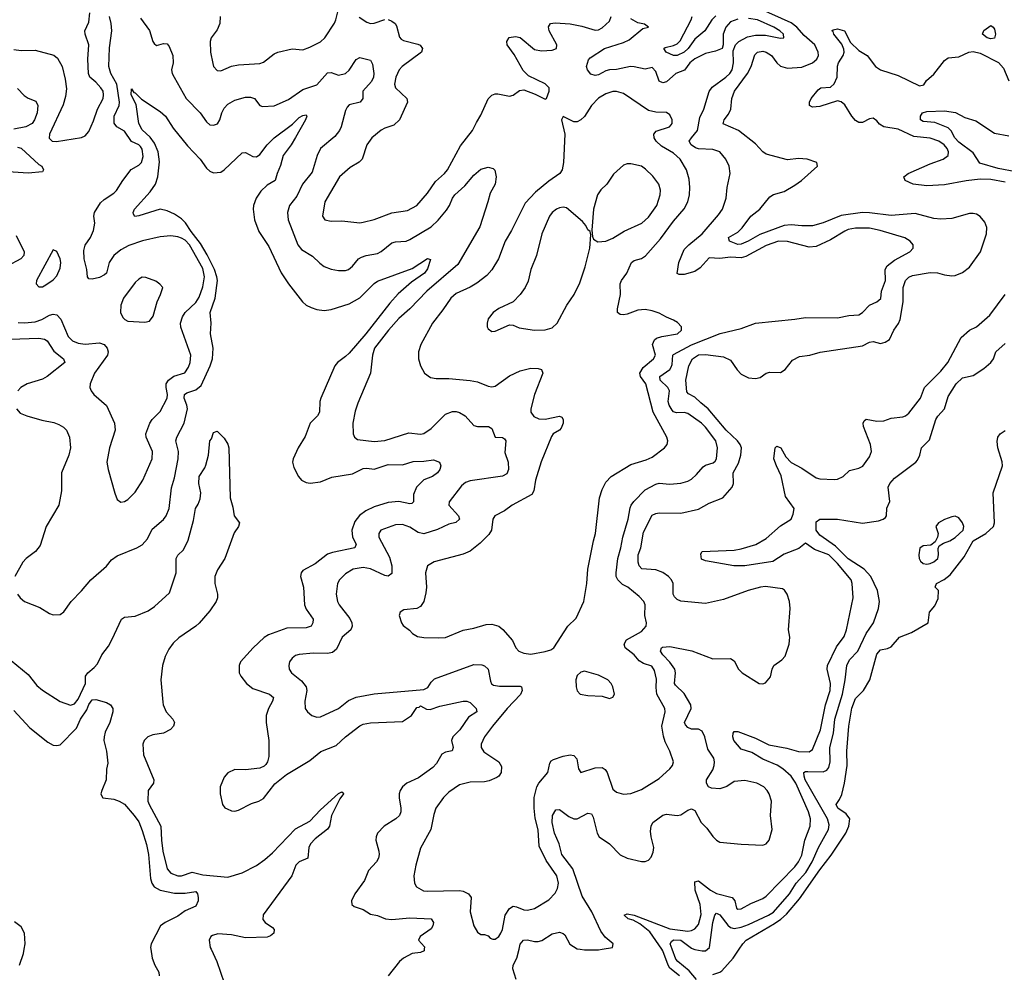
# Model space of a CAD drawing. Header units: inches. Extents: x 1552611 to 1694776, y 811966 to 917215.
# Tile 134 of 256: x 1593963 to 1599485, y 859870 to 865212. Entities that reach past the tile are written whole.
import ezdxf

# ---------------------------------------------------------------- set-up
doc = ezdxf.new("R2010")
doc.units = ezdxf.units.IN
doc.header["$MEASUREMENT"] = 0
doc.layers.add('B5895', color=7, linetype='Continuous')
doc.layers.add('B5896', color=7, linetype='Continuous')

msp = doc.modelspace()

# ---------------------------------------------------------------- linework, layer by layer
at = {"layer": 'B5895', "color": 5}
for points, elevation in [([(1593962.1, 859910), (1593984, 859976), (1593988.1, 860000)], 760), ([(1594697.6, 860000), (1594705.6, 859950), (1594720.2, 859910), (1594742.2, 859870), (1594745.2, 859850)], 760), ([(1595036.2, 860000), (1595068.1, 859930), (1595110.1, 859810.1)], 780), ([(1596231.8, 860000), (1596231.3, 859990), (1596210, 859980.9), (1596164.7, 859975.3), (1596114.9, 859950), (1596093.4, 859930), (1596028.5, 859850)], 820), ([(1596747.3, 859830), (1596728.3, 859890), (1596729.9, 859910), (1596750.5, 859950), (1596763.2, 860000)], 820), ([(1597105.6, 860000), (1597130, 859996.3), (1597210, 859996.4), (1597230.3, 860000)], 820), ([(1597663.8, 859850), (1597610, 859893.1), (1597599.5, 859910), (1597570.5, 859990), (1597563.7, 860000)], 780), ([(1597759, 859830), (1597717.8, 859877.8), (1597653.4, 859930), (1597643.4, 859943.4), (1597622.5, 860000)], 760), ([(1597743.6, 860000), (1597750, 859997.1), (1597790, 859989.6), (1597810, 859990.8), (1597820, 860000)], 760), ([(1597850, 859857.1), (1597889.8, 859870.2), (1597901.5, 859878.5), (1597963.5, 859950), (1597998, 860000)], 740)]:
    msp.add_lwpolyline(points, dxfattribs=dict(at, elevation=elevation))
at = {"layer": 'B5896', "color": 5}
for points, elevation in [([(1593930, 865044.6), (1593970, 865039.7), (1594050, 865040.7), (1594153.2, 865013.2), (1594175.5, 864995.5), (1594200.9, 864950), (1594218.4, 864878.4), (1594224.7, 864824.7), (1594219.2, 864780.8), (1594205.6, 864734.4), (1594129.3, 864570), (1594127, 864547), (1594144, 864530), (1594169.3, 864529.3), (1594310, 864551.8), (1594330, 864559.5), (1594350, 864585.5), (1594376.2, 864643.8), (1594398.7, 864710), (1594431.1, 864770), (1594433.5, 864790), (1594430.5, 864810), (1594418.6, 864830), (1594390, 864861.8), (1594356.4, 864890), (1594348.7, 864910), (1594345.3, 864990), (1594349.8, 865070), (1594329.7, 865130), (1594327.4, 865150), (1594350, 865198), (1594356.1, 865250)], 860), ([(1593953.3, 863513.3), (1593990, 863512.3), (1594050, 863518.1), (1594086.2, 863530), (1594130, 863554.2), (1594150, 863559.8), (1594170, 863556.6), (1594192.6, 863532.6), (1594234.4, 863434.4), (1594258.3, 863410), (1594290, 863398.3), (1594330, 863391.5), (1594410, 863399.8), (1594436.5, 863390), (1594454, 863370), (1594459.6, 863350), (1594454.7, 863330), (1594382.2, 863230), (1594357.4, 863170), (1594356.5, 863150), (1594363.1, 863130), (1594378.4, 863110), (1594450, 863048.4), (1594494, 862950), (1594498.3, 862910), (1594465.8, 862810), (1594451.6, 862730), (1594458.3, 862690), (1594495.8, 862555.8), (1594510, 862521), (1594530, 862506.8), (1594550, 862510.6), (1594570, 862522), (1594610, 862561.6), (1594652.8, 862630), (1594704.8, 862750), (1594707.6, 862790), (1594671.2, 862870), (1594669.6, 862890), (1594692.8, 862950), (1594706, 862970), (1594750, 863015.3), (1594789.1, 863090), (1594792.1, 863110), (1594784, 863150), (1594785, 863170), (1594797.9, 863190), (1594827.7, 863212.3), (1594888.8, 863231.2), (1594910, 863263.7), (1594918.6, 863290), (1594922.8, 863330), (1594866.8, 863486.8), (1594864.9, 863510), (1594874.9, 863545.1), (1594889.9, 863570), (1594950, 863626), (1594970, 863654.9), (1594990, 863714.4), (1595000.1, 863770), (1594990, 863816.5), (1594915.8, 863950), (1594890, 863974.9), (1594870, 863986.7), (1594850, 863994.2), (1594810, 863999.2), (1594750, 863994.1), (1594651.7, 863971.7), (1594574.8, 863945.2), (1594530, 863920.8), (1594490, 863889.8), (1594465.2, 863850), (1594450.2, 863790), (1594438.8, 863781.2), (1594410, 863766.9), (1594370, 863756.1), (1594350, 863758.7), (1594343.1, 863770), (1594338.4, 863810), (1594323.4, 863870), (1594321.8, 863918.2), (1594330, 863947.2), (1594359.1, 863990), (1594377, 864030), (1594383.7, 864070), (1594378.5, 864110), (1594381.5, 864130), (1594415.5, 864184.5), (1594436.5, 864203.5), (1594490, 864238), (1594505.8, 864254.2), (1594540.4, 864310), (1594588.1, 864371.9), (1594630, 864396), (1594645.1, 864410), (1594655.3, 864444.7), (1594650, 864485.1), (1594639.8, 864499.8), (1594630, 864510.4), (1594589.1, 864529.1), (1594550, 864585.8), (1594508, 864610), (1594492, 864632), (1594493.2, 864670), (1594520.3, 864730), (1594523.1, 864750), (1594508.2, 864850), (1594473.5, 864910), (1594462.3, 864950), (1594467.1, 865052.9), (1594478.7, 865150), (1594475.8, 865190), (1594466.6, 865230)], 840), ([(1595087.7, 865230), (1595086, 865190), (1595070, 865155.1), (1595036.9, 865110), (1595030.3, 865089.7), (1595032.7, 865030), (1595046.1, 864966.1), (1595050.4, 864950), (1595070, 864927), (1595090, 864924.9), (1595149.9, 864950.1), (1595190, 864958.3), (1595310, 864965.1), (1595330, 864973), (1595390, 865020.2), (1595410, 865030.2), (1595490, 865047.7), (1595550, 865042.6), (1595590, 865056.9), (1595650, 865087.6), (1595674.7, 865110), (1595727.7, 865192.3), (1595735.8, 865210), (1595750, 865271)], 860), ([(1596030, 865211.8), (1596050, 865202.7), (1596068.5, 865190), (1596076.7, 865176.7), (1596093.4, 865113.4), (1596103.1, 865103.1), (1596115.6, 865095.6), (1596195.1, 865075.1), (1596208.1, 865068.1), (1596222, 865050), (1596215.8, 865030), (1596108.3, 864950), (1596090.2, 864930), (1596072.3, 864890), (1596065.4, 864850), (1596070.3, 864830), (1596133.4, 864770), (1596138.3, 864750), (1596093.8, 864650), (1596060.3, 864619.7), (1596010, 864603.9), (1595990, 864592.6), (1595938.3, 864550), (1595910.2, 864510), (1595883.2, 864430), (1595867.6, 864412.4), (1595816.7, 864383.3), (1595756.9, 864330), (1595673.2, 864190), (1595661.1, 864110), (1595674.8, 864090), (1595710, 864082.7), (1595770, 864084.6), (1595870, 864073.1), (1595890, 864076.5), (1595950, 864091.4), (1596050, 864129.1), (1596137.6, 864142.4), (1596190, 864170.3), (1596250, 864238.9), (1596295, 864305), (1596346.2, 864350), (1596362.4, 864370), (1596435.3, 864504.7), (1596503.1, 864590), (1596524.2, 864635.8), (1596550, 864676.3), (1596590, 864767.3), (1596610, 864787.7), (1596630, 864796.3), (1596644.1, 864795.9), (1596710, 864782.4), (1596730, 864788.4), (1596765.3, 864814.7), (1596790, 864818.7), (1596854.2, 864794.2), (1596910, 864766), (1596918, 864770), (1596932.7, 864810), (1596931.8, 864830), (1596910, 864851.1), (1596816.2, 864896.2), (1596786.9, 864926.9), (1596735.8, 865015.8), (1596696.3, 865070), (1596695.1, 865090), (1596708.9, 865111.1), (1596742.9, 865117.1), (1596770, 865111.4), (1596850, 865045.2), (1596890, 865037.6), (1596950, 865040.2), (1596973, 865050), (1596974.5, 865070), (1596931.6, 865150), (1596928.9, 865171.1), (1596939.5, 865190), (1596966.2, 865193.8), (1597050, 865187.6), (1597115.1, 865175.1), (1597190, 865152.3), (1597210, 865155.2), (1597230, 865165.2), (1597270, 865202.6), (1597280.9, 865230)], 860), ([(1597230.3, 860000), (1597287.3, 860010), (1597291.6, 860030), (1597247.2, 860067.2), (1597221.4, 860101.4), (1597172.6, 860210), (1597117.7, 860297.7), (1597064.5, 860450), (1597004, 860530), (1596988.5, 860590), (1596962.4, 860650), (1596949, 860710), (1596950.5, 860749.5), (1596970, 860780.9), (1596990, 860783.6), (1597043, 860743), (1597070, 860731), (1597090, 860731.1), (1597150, 860762.4), (1597170, 860758), (1597179.4, 860739.4), (1597200.9, 860650), (1597212.6, 860630), (1597270.6, 860590.6), (1597330, 860528.1), (1597370, 860510.2), (1597450, 860491.7), (1597470, 860490.4), (1597490, 860499.3), (1597503.9, 860516.1), (1597516, 860544), (1597520.3, 860570), (1597504.6, 860630), (1597501.3, 860661.3), (1597504.2, 860690), (1597514, 860710), (1597570, 860751.6), (1597590, 860757.6), (1597650, 860750.1), (1597670, 860753.4), (1597710, 860779.6), (1597730, 860786.3), (1597750, 860777), (1597785, 860710), (1597817.5, 860677.5), (1597850, 860631.5), (1597870, 860610.2), (1597890, 860599.6), (1598010, 860587.7), (1598130, 860582.4), (1598150, 860590.3), (1598166.2, 860610), (1598182.4, 860670), (1598174.5, 860750), (1598178.5, 860830), (1598166.6, 860870), (1598155.2, 860890), (1598135.8, 860910), (1598097.4, 860930), (1598030, 860946.3), (1597970, 860939.9), (1597928, 860912), (1597890, 860898.8), (1597842.1, 860902.1), (1597826.9, 860910), (1597814.2, 860930), (1597815.5, 860950), (1597850, 861006), (1597858.1, 861030), (1597860.2, 861050), (1597855.4, 861070), (1597821.9, 861121.9), (1597805, 861190), (1597790, 861222.4), (1597770, 861232.5), (1597730, 861234.1), (1597710, 861243.2), (1597697.2, 861257.2), (1597692.2, 861270), (1597728.9, 861348.9), (1597727.6, 861370), (1597690, 861432.9), (1597640.4, 861480.4), (1597635.5, 861490), (1597641.4, 861550), (1597636.6, 861570), (1597610, 861609.9), (1597570.5, 861650), (1597557.5, 861670), (1597563.1, 861690), (1597567.5, 861692.5), (1597610, 861696.1), (1597732.7, 861672.7), (1597850, 861627.8), (1597950, 861630.2), (1597970, 861616), (1597993.8, 861570), (1598015.3, 861550), (1598110, 861490.3), (1598130, 861487.7), (1598146.3, 861493.7), (1598174, 861526), (1598183.8, 861570), (1598193, 861590), (1598238.1, 861621.9), (1598256.9, 861643.1), (1598279.1, 861710), (1598282, 861750), (1598274.8, 861790), (1598284.7, 861910), (1598279.6, 861950), (1598267.5, 861990), (1598253.2, 862013.2), (1598240.2, 862020.2), (1598146.3, 862033.7), (1598117.6, 862030), (1598048.9, 862010), (1597910, 861959.9), (1597810, 861938.4), (1597670, 861951.9), (1597650, 861960.2), (1597634.9, 861974.9), (1597627.9, 861990), (1597627.5, 862050), (1597618.8, 862070), (1597601.8, 862090), (1597570, 862112.2), (1597530, 862127.6), (1597452.2, 862132.2), (1597436.3, 862150), (1597430.9, 862170), (1597432.4, 862210), (1597446.1, 862250), (1597461.8, 862338.2), (1597510, 862432.8), (1597530, 862443.3), (1597550, 862445.9), (1597670, 862445), (1597770, 862467.3), (1597830, 862500.5), (1597906.3, 862530), (1597958.7, 862590), (1597967.1, 862610), (1597963.7, 862670), (1597995, 862725), (1598007.5, 862770), (1598010.6, 862810), (1598004, 862830), (1597989, 862850), (1597924.7, 862910), (1597824.3, 863030), (1597782.5, 863062.5), (1597750, 863095), (1597713.1, 863113.1), (1597704.1, 863124.1), (1597698.7, 863190), (1597716.4, 863270), (1597736.5, 863310), (1597770, 863331.8), (1597810, 863333.6), (1597910, 863322), (1597950, 863303), (1597987.5, 863247.5), (1598010, 863224.4), (1598050, 863204.1), (1598090, 863198.9), (1598115.2, 863204.8), (1598150, 863228.8), (1598170, 863234.6), (1598230, 863232.4), (1598255.6, 863250), (1598297.7, 863302.3), (1598337.1, 863322.9), (1598395.3, 863330), (1598452.5, 863347.5), (1598690, 863382.6), (1598730, 863403.2), (1598750, 863407.7), (1598790, 863395.8), (1598817.3, 863402.7), (1598841, 863419), (1598864.7, 863470), (1598892.1, 863507.9), (1598900.5, 863530), (1598917, 863630), (1598917, 863710), (1598931.4, 863750), (1598950, 863767.9), (1598970, 863776.4), (1599070, 863793.1), (1599110, 863791.3), (1599150, 863780.1), (1599190, 863775.1), (1599210, 863777.5), (1599250, 863793.2), (1599290, 863824.7), (1599351.1, 863910), (1599384.6, 864010), (1599387.1, 864047.1), (1599376.5, 864076.5), (1599350, 864108.4), (1599330, 864120.3), (1599310, 864125), (1599290, 864124), (1599190, 864096), (1599130, 864092.6), (1599090, 864096.1), (1598985.7, 864125.7), (1598850, 864114), (1598730, 864129.5), (1598690, 864130.7), (1598570, 864114.2), (1598470, 864072.5), (1598410, 864055.8), (1598350, 864054.8), (1598290, 864061.2), (1598250, 864057.9), (1598113.8, 864006.2), (1598049.3, 863970), (1598010, 863953.7), (1597990, 863951.8), (1597943.1, 863970), (1597938.7, 863990), (1597990, 864020.9), (1598015.2, 864044.8), (1598064.1, 864110), (1598113.6, 864150), (1598170, 864218.6), (1598190, 864230.8), (1598250, 864248.5), (1598310, 864282.8), (1598347.1, 864310), (1598436.9, 864390), (1598434.5, 864410), (1598379, 864430), (1598330, 864433.5), (1598270, 864425.6), (1598150, 864457), (1598130, 864470.7), (1598090, 864516.3), (1597994.5, 864590), (1597908.3, 864628.3), (1597914.8, 864650), (1597937.6, 864682.4), (1597950.6, 864710), (1597957.5, 864770), (1597971.6, 864810), (1598044.6, 864910), (1598065, 864950), (1598085.4, 865014.6), (1598100.4, 865030), (1598130, 865035.1), (1598150.1, 865030.1), (1598178.5, 865010), (1598209.4, 864969.4), (1598230, 864950.9), (1598270, 864939.6), (1598350, 864945.7), (1598409.8, 864970), (1598434.2, 864990), (1598442.5, 865010), (1598440.9, 865030), (1598421.6, 865070), (1598363, 865123), (1598320.8, 865170), (1598290, 865193.4), (1598110, 865273.5)], 820), ([(1597867.2, 865232.8), (1597844.1, 865210), (1597806.3, 865150), (1597750, 865102.1), (1597712.1, 865050), (1597690, 865028.8), (1597650, 865010.6), (1597630, 865009.9), (1597588.7, 865030), (1597576.2, 865050), (1597583.5, 865056.5), (1597630, 865066.7), (1597650, 865076), (1597667.6, 865092.4), (1597728.8, 865210), (1597734.9, 865230)], 820), ([(1594639.6, 865219.6), (1594690, 865150.8), (1594708.8, 865090), (1594717.4, 865077.4), (1594730, 865067.2), (1594770, 865077.6), (1594790, 865076.4), (1594801.8, 865061.8), (1594822.2, 865010), (1594822.9, 864970), (1594814.7, 864930), (1594818, 864910), (1594828.2, 864890), (1594896.9, 864770), (1594974.6, 864690), (1595010, 864639.3), (1595030, 864622.6), (1595050, 864619.5), (1595071.5, 864628.5), (1595084.7, 864650), (1595096.4, 864690), (1595110, 864716.4), (1595130, 864738.3), (1595170, 864760.8), (1595230, 864776.5), (1595257.7, 864777.7), (1595279.1, 864770), (1595310, 864730.6), (1595324.4, 864724.4), (1595390, 864729.2), (1595470, 864765), (1595550, 864820.5), (1595630, 864846.3), (1595690, 864913), (1595710, 864915.8), (1595750, 864900.6), (1595790, 864910.1), (1595810.6, 864929.4), (1595850, 864989.1), (1595870, 864998.9), (1595930, 864984.4), (1595942.2, 864962.2), (1595948.8, 864910), (1595946.5, 864890), (1595935.2, 864864.8), (1595888.1, 864810), (1595887.6, 864770), (1595872.4, 864750), (1595810, 864734.2), (1595798.8, 864721.2), (1595790, 864702.7), (1595765.6, 864610), (1595755.6, 864590), (1595730, 864556.4), (1595650, 864489.6), (1595631.3, 864450), (1595602.7, 864357.3), (1595548.4, 864290), (1595517.9, 864222.1), (1595475.9, 864170), (1595465.4, 864130), (1595467.8, 864090), (1595523.2, 863950), (1595542.7, 863922.7), (1595605.7, 863885.7), (1595645.6, 863845.6), (1595670, 863827.9), (1595710, 863813.6), (1595750, 863805.5), (1595790, 863804.4), (1595806, 863810), (1595830, 863828.8), (1595863.1, 863870), (1595879.3, 863880.7), (1595906, 863890), (1595970, 863901.1), (1595990, 863911.3), (1596050, 863960.7), (1596070, 863966.4), (1596129.8, 863970.2), (1596150, 863978.8), (1596269.9, 864050.1), (1596310, 864088.2), (1596357.3, 864142.7), (1596373.9, 864170), (1596389.4, 864210.6), (1596403.8, 864230), (1596459.8, 864280.2), (1596510, 864339.1), (1596550, 864372.9), (1596590, 864384.4), (1596617.5, 864377.5), (1596628, 864368), (1596635.8, 864330), (1596628.8, 864290), (1596600.8, 864239.2), (1596589.2, 864190), (1596543.2, 864050), (1596420.6, 863839.4), (1596245.9, 863690), (1596150, 863589.8), (1596090, 863536.2), (1596030.8, 863470), (1595952.7, 863370), (1595940.6, 863330), (1595930.2, 863230), (1595858.6, 863061.4), (1595843.8, 863016.2), (1595831.3, 862950), (1595832.2, 862890), (1595840.5, 862870), (1595857, 862857), (1595950, 862847.2), (1596010, 862851.9), (1596144.9, 862895.1), (1596210, 862888.3), (1596228.7, 862891.3), (1596270, 862918.7), (1596350, 863000.2), (1596390, 863014.7), (1596410, 863013.8), (1596430, 863008.1), (1596461.1, 862990), (1596510, 862937), (1596530, 862930.3), (1596591.3, 862930), (1596610, 862918.8), (1596630.4, 862870.4), (1596670, 862868.8), (1596682, 862862), (1596690.2, 862850), (1596683.8, 862783.8), (1596702.7, 862730), (1596705.2, 862690), (1596694.4, 862665.6), (1596670, 862652.4), (1596490, 862625.7), (1596463.9, 862616.1), (1596441.3, 862598.7), (1596372.3, 862507.7), (1596370.4, 862490), (1596424.7, 862430), (1596428.9, 862410), (1596408.4, 862391.6), (1596370, 862382), (1596306.8, 862353.2), (1596230, 862328.3), (1596196.7, 862336.7), (1596150, 862366.6), (1596110, 862381.8), (1596070, 862379.4), (1595988.4, 862350), (1595976.5, 862330), (1595976.1, 862310), (1596037, 862197), (1596050.7, 862150), (1596050, 862105.6), (1596029.1, 862090.9), (1596010, 862095.4), (1595930, 862132.8), (1595890, 862140.2), (1595833, 862130), (1595790, 862105.1), (1595756.5, 862070), (1595745.5, 862050), (1595737.3, 861990), (1595745.5, 861950), (1595755.2, 861930), (1595814, 861854), (1595825.6, 861830), (1595828.1, 861810), (1595820.2, 861790), (1595771, 861749), (1595739, 861681), (1595716.7, 861663.3), (1595690, 861658), (1595610, 861659.8), (1595530, 861652.4), (1595510, 861646), (1595490, 861631.6), (1595476.4, 861610), (1595472.4, 861590), (1595474.9, 861570), (1595486.4, 861550), (1595543.9, 861503.9), (1595569.2, 861470), (1595573.6, 861450), (1595561.7, 861390), (1595563.8, 861350), (1595577.3, 861330), (1595600.7, 861310), (1595630, 861300.3), (1595650, 861301.7), (1595750, 861348.9), (1595806.8, 861393.2), (1595850, 861413.4), (1595951.5, 861431.5), (1596230, 861456.6), (1596252.3, 861467.7), (1596270, 861496.9), (1596290, 861514.7), (1596510, 861595.4), (1596553.9, 861593.9), (1596570, 861587.6), (1596589.4, 861570), (1596602.7, 861502.7), (1596608.2, 861488.2), (1596620.3, 861480.3), (1596654.2, 861474.2), (1596770, 861474.7), (1596778, 861470), (1596781, 861450), (1596771.5, 861428.5), (1596697.5, 861350), (1596614.9, 861250), (1596569.1, 861190), (1596550.2, 861150), (1596551.5, 861130), (1596565.8, 861105.8), (1596650.5, 861050), (1596664.9, 861024.9), (1596663.1, 860990), (1596650.4, 860970), (1596638.4, 860961.6), (1596596, 860944), (1596570, 860938), (1596490, 860936), (1596430, 860920.5), (1596370, 860879.7), (1596339.5, 860850), (1596297, 860790), (1596284.8, 860755.2), (1596269, 860670), (1596210, 860565.2), (1596184, 860470), (1596172.9, 860410), (1596176.5, 860370), (1596188.5, 860350), (1596227.6, 860327.6), (1596250, 860324.2), (1596428.6, 860328.6), (1596450, 860324.2), (1596479.5, 860310), (1596495.2, 860290), (1596488.9, 860210), (1596510.4, 860130), (1596530, 860094.8), (1596550, 860082.8), (1596570, 860082.8), (1596590, 860074.8), (1596602.3, 860062.3), (1596616.7, 860056.7), (1596630, 860054.9), (1596650, 860070.4), (1596661, 860090), (1596670.6, 860110), (1596685.5, 860190), (1596710, 860227.4), (1596730, 860240.4), (1596750, 860237.1), (1596790, 860220.9), (1596810, 860219), (1596850, 860228.1), (1596930, 860276.5), (1596966.4, 860313.6), (1596979.8, 860340.2), (1596984.1, 860370), (1596975.7, 860410), (1596916.4, 860496.4), (1596876.4, 860576.4), (1596870, 860669), (1596853.8, 860733.8), (1596848.7, 860790), (1596847.7, 860850), (1596863.6, 860910), (1596874.1, 860930), (1596925, 860990), (1596936.9, 861043.1), (1596944.2, 861055.8), (1596955.9, 861064.1), (1597010, 861082.2), (1597050.2, 861090.2), (1597070, 861086), (1597087.6, 861067.6), (1597097.4, 861010), (1597110, 860990.4), (1597190, 861016), (1597230, 861017.8), (1597246.6, 861006.6), (1597257.1, 860990), (1597290, 860897.1), (1597310, 860879.5), (1597350, 860868.7), (1597390, 860871.7), (1597450, 860894.9), (1597550, 860957), (1597609.5, 861010), (1597623.7, 861030), (1597629.4, 861050), (1597609.8, 861110), (1597583.1, 861163.1), (1597573.4, 861193.4), (1597565.2, 861250), (1597582.2, 861330), (1597581.5, 861350), (1597536.9, 861430), (1597532.3, 861467.7), (1597534, 861514), (1597523.1, 861563.1), (1597507.3, 861587.3), (1597460.7, 861600.7), (1597436.9, 861616.9), (1597409.8, 861650), (1597358.8, 861690), (1597352.5, 861710), (1597366.4, 861733.6), (1597450, 861781.2), (1597476.4, 861810), (1597478.3, 861830), (1597469.7, 861870), (1597471.6, 861930), (1597463.1, 861950), (1597438, 861978), (1597374.3, 862030), (1597344.4, 862044.4), (1597318.2, 862070), (1597308.9, 862090), (1597308.3, 862110), (1597316.7, 862190), (1597334.9, 862250), (1597345.4, 862310), (1597375.7, 862410), (1597386.5, 862473.5), (1597392.3, 862490), (1597407.6, 862510), (1597470, 862574.7), (1597530, 862607.1), (1597550, 862612.7), (1597610, 862607.7), (1597670, 862612.4), (1597710, 862623.8), (1597730, 862634.5), (1597759.5, 862660.5), (1597795.9, 862704.1), (1597810, 862713.3), (1597852.5, 862727.5), (1597863.3, 862736.7), (1597871.1, 862750), (1597876.9, 862810), (1597867.4, 862850), (1597810, 862926.9), (1597786.3, 862950), (1597710, 863003), (1597690, 863008.7), (1597647.3, 863007.3), (1597630, 863012.6), (1597621.6, 863021.6), (1597605, 863050), (1597599.9, 863070), (1597607.7, 863130), (1597598, 863150), (1597554.1, 863190), (1597552.2, 863210), (1597608.4, 863250), (1597617.4, 863262.6), (1597622.4, 863277.6), (1597625.7, 863330), (1597630, 863335.1), (1597730, 863387.5), (1597891.2, 863451.2), (1598010, 863479.1), (1598090, 863510.8), (1598310, 863531.7), (1598370, 863542.2), (1598550, 863539.4), (1598612.7, 863552.7), (1598670, 863556.9), (1598690, 863569.2), (1598730, 863610.2), (1598770.6, 863629.4), (1598792.2, 863647.8), (1598797.2, 863690), (1598819.1, 863750), (1598817.5, 863810), (1598828, 863832), (1598870, 863863.5), (1598955.6, 863910), (1598973.6, 863930), (1598973.6, 863950), (1598957, 863970), (1598927.7, 863987.7), (1598789.6, 864030), (1598730, 864041.8), (1598650, 864042.2), (1598610, 864034.6), (1598590, 864026), (1598510, 863977.6), (1598430, 863939.8), (1598390, 863936.5), (1598270, 863968.5), (1598219.1, 863970), (1598150, 863946.1), (1598035.5, 863884.5), (1598010, 863876.4), (1597950, 863880.9), (1597890, 863872.9), (1597830, 863875.8), (1597780.1, 863819.9), (1597750, 863798.8), (1597690, 863783.1), (1597662, 863782), (1597650, 863788), (1597659.8, 863850), (1597690, 863922.3), (1597715.3, 863950), (1597789.7, 864010), (1597882.8, 864117.2), (1597904.4, 864150), (1597924.7, 864210), (1597931.6, 864270), (1597948.4, 864350), (1597941.7, 864390), (1597923.1, 864430), (1597890, 864470.9), (1597850, 864484.2), (1597770, 864488.1), (1597753.3, 864493.3), (1597728.4, 864510), (1597718.2, 864530), (1597729.8, 864550), (1597764.7, 864590), (1597777.7, 864662.3), (1597799.5, 864710), (1597830.4, 864809.6), (1597846.8, 864833.2), (1597923.9, 864890), (1597945.7, 864910), (1597959, 864930), (1597966.1, 864970), (1597963.5, 865036.5), (1597976.9, 865070), (1597996.4, 865090), (1598045.3, 865114.7), (1598090, 865124.1), (1598145.1, 865125.1), (1598230, 865108.1), (1598248, 865110), (1598247.6, 865130), (1598226.9, 865150), (1598193.3, 865170), (1598100.4, 865210), (1598050, 865218.8)], 840), ([(1595866.1, 865226.1), (1595910, 865196.9), (1595929.7, 865190.3), (1595950, 865192.4), (1596010, 865212.8)], 860), ([(1597990, 865215), (1597950, 865198.8), (1597923.2, 865170), (1597908.3, 865130), (1597908.7, 865070), (1597902, 865050), (1597865.4, 865034.6), (1597810, 865022.7), (1597750, 864992.3), (1597721.9, 864970), (1597690.9, 864929.1), (1597643.2, 864910), (1597590, 864862.8), (1597570, 864857.9), (1597550, 864867.8), (1597530, 864921.6), (1597510, 864942.7), (1597470, 864934), (1597410, 864947.9), (1597388.4, 864948.4), (1597310, 864931.4), (1597270, 864929.9), (1597250, 864924.3), (1597210, 864902.9), (1597190, 864898.3), (1597165.6, 864905.6), (1597146.9, 864930), (1597142, 864950), (1597152.9, 864987.1), (1597162.5, 864997.5), (1597243.5, 865050), (1597350, 865084.2), (1597381.1, 865098.9), (1597458.4, 865161.6), (1597488.7, 865170), (1597466.6, 865186.6), (1597430, 865194.8), (1597390, 865216.2)], 840), ([(1599490, 864301), (1599410, 864316.2), (1599350, 864316.9), (1599272.2, 864307.8), (1599150, 864284.8), (1599050, 864279.7), (1598974.5, 864290), (1598929.5, 864310), (1598921.6, 864330), (1598946.6, 864350), (1599070, 864403.9), (1599142.4, 864430), (1599169.8, 864450), (1599172.8, 864470), (1599164.3, 864490), (1599147.5, 864510), (1599118.5, 864530), (1599070, 864546.7), (1598977.3, 864557.3), (1598890, 864598), (1598810, 864610.2), (1598785, 864625), (1598770, 864644.7), (1598750, 864658.6), (1598730, 864655.2), (1598690, 864634.6), (1598670, 864634.3), (1598650, 864646.6), (1598629.8, 864669.8), (1598590, 864733.3), (1598570, 864751.3), (1598550, 864757.5), (1598450, 864725.2), (1598410, 864720.8), (1598393.3, 864730), (1598392.3, 864750), (1598401.7, 864770), (1598441.2, 864818.8), (1598457, 864830), (1598510, 864833.3), (1598530, 864851.3), (1598547.7, 864890), (1598548.8, 864951.2), (1598555.9, 864970), (1598582.1, 865010), (1598587.6, 865030), (1598586, 865046), (1598574.3, 865074.3), (1598528.2, 865130), (1598524.5, 865144.5), (1598517, 865150), (1598524.5, 865155.5), (1598550, 865159.7), (1598588.4, 865150), (1598623.3, 865083.3), (1598670, 865038.3), (1598716.5, 865010), (1598763.2, 864950), (1598790, 864930.2), (1598890, 864899.6), (1599010, 864841), (1599033.2, 864846.8), (1599049.2, 864870), (1599090, 864906.4), (1599150, 864982.4), (1599170, 864998), (1599230, 865004), (1599285.6, 865030), (1599310, 865032.6), (1599350, 865023), (1599451.8, 864971.8), (1599480.7, 864940.7), (1599510, 864868.9)], 780), ([(1593950, 864825.3), (1593987.3, 864787.3), (1594010, 864772), (1594053.9, 864753.9), (1594063.7, 864730), (1594060.2, 864690), (1594046.5, 864650), (1594031.8, 864630), (1593996.4, 864610), (1593930, 864598.3)], 840), ([(1593950.2, 861990), (1593964.7, 861970), (1593989, 861949), (1594074.8, 861914.8), (1594130, 861881.3), (1594150, 861874.4), (1594190, 861875.5), (1594210, 861890.5), (1594251.2, 861950), (1594310, 862008.8), (1594361.5, 862070), (1594450, 862147.7), (1594477.9, 862182.1), (1594510, 862204.7), (1594619.5, 862250), (1594650, 862267.7), (1594678.8, 862301.2), (1594705.6, 862354.4), (1594770, 862409.2), (1594784.8, 862430), (1594800.2, 862470), (1594814, 862586), (1594830, 862642), (1594850.8, 862749.2), (1594853.1, 862790), (1594838.9, 862850), (1594844.3, 862870), (1594885.2, 862950), (1594903.4, 863030), (1594900.9, 863050), (1594885.2, 863090), (1594887.2, 863110), (1594901, 863119), (1594950, 863135.2), (1594979.6, 863160.4), (1595031.7, 863270), (1595044.9, 863310), (1595048.5, 863370), (1595032.7, 863450), (1595037.3, 863510), (1595030.5, 863570), (1595058.1, 863650), (1595071.2, 863750), (1595069, 863770), (1595055.3, 863810), (1595013.4, 863893.4), (1594976.3, 863956.3), (1594923.5, 864023.5), (1594893.3, 864073.3), (1594870, 864095), (1594830, 864121.6), (1594790, 864140.2), (1594750, 864149), (1594630, 864110.9), (1594608.9, 864108.9), (1594600.6, 864120.6), (1594598.5, 864130), (1594607, 864150), (1594693.6, 864246.4), (1594724.3, 864290), (1594736.7, 864330), (1594746.1, 864413.9), (1594738.5, 864470), (1594719, 864519), (1594693.7, 864553.7), (1594650, 864594.4), (1594630.9, 864630), (1594615.2, 864735.2), (1594588.6, 864790), (1594590, 864824.7), (1594602.8, 864802.8), (1594610, 864801.6), (1594645.7, 864765.7), (1594750, 864697), (1594781.1, 864670), (1594823.4, 864603.4), (1594903.8, 864503.8), (1594974.6, 864430), (1595010, 864379.5), (1595030, 864362), (1595050, 864352), (1595090, 864357.4), (1595110, 864370.3), (1595210, 864464.6), (1595230, 864466), (1595270, 864444.4), (1595290, 864441.8), (1595310, 864456.5), (1595350, 864509.2), (1595390.4, 864549.6), (1595493.3, 864626.7), (1595530, 864662.4), (1595550, 864675), (1595570, 864677.3), (1595573.1, 864670), (1595566.3, 864650), (1595510, 864550.9), (1595486, 864510), (1595439.8, 864450), (1595426.1, 864393.9), (1595406.3, 864350), (1595395.6, 864310), (1595350, 864283.7), (1595315, 864250), (1595288.2, 864210), (1595273.9, 864170), (1595272.5, 864150), (1595279.3, 864090), (1595303.1, 864023.1), (1595360, 863940), (1595430, 863791.8), (1595470.2, 863730), (1595549.4, 863629.4), (1595570, 863611.7), (1595597.6, 863597.6), (1595630, 863586.5), (1595670, 863580.2), (1595710, 863587.2), (1595810, 863618.5), (1595870, 863651.9), (1595950, 863732.1), (1595970, 863745.4), (1596164.1, 863815.9), (1596250, 863871.7), (1596266, 863866), (1596250, 863814), (1596232.8, 863790), (1596159.7, 863740.3), (1596086, 863674), (1596038, 863622), (1595903.9, 863450), (1595810, 863342.4), (1595790, 863322.2), (1595744.7, 863290), (1595730.2, 863270), (1595651.1, 863090), (1595646, 863070), (1595644.7, 863010), (1595632.6, 862990), (1595592.3, 862950), (1595564.7, 862875.3), (1595525.2, 862810), (1595496.1, 862750), (1595492.9, 862730), (1595500.4, 862700.4), (1595525.7, 862650), (1595542.4, 862630), (1595570, 862616.5), (1595592.5, 862612.5), (1595650, 862619.8), (1595713.4, 862646.6), (1595830, 862665.5), (1595890, 862694.6), (1595910, 862697.2), (1595950, 862691.5), (1596030, 862717.2), (1596110, 862715.3), (1596170, 862735.1), (1596230, 862736.2), (1596283.8, 862743.8), (1596318, 862730), (1596324.2, 862710), (1596318.6, 862690), (1596306.2, 862670), (1596278.9, 862650), (1596228.8, 862631.2), (1596187.4, 862590), (1596170.8, 862550), (1596171, 862509), (1596162, 862498), (1596150, 862496.8), (1596090, 862509.9), (1596030, 862504.6), (1595950, 862480.2), (1595903.2, 862456.8), (1595867.7, 862432.3), (1595842.6, 862397.4), (1595824.9, 862350), (1595828.8, 862310), (1595849.4, 862270), (1595841.7, 862250), (1595716.5, 862223.5), (1595690, 862214), (1595620.1, 862159.9), (1595550, 862123.5), (1595540.7, 862110), (1595538.4, 862090), (1595553.7, 862030), (1595559.7, 861930), (1595570, 861905.3), (1595609, 861850), (1595607.7, 861830), (1595596.9, 861810), (1595570, 861800.7), (1595461.2, 861798.8), (1595357.6, 861762.4), (1595333.3, 861746.7), (1595272.6, 861690), (1595201.5, 861610), (1595192.7, 861590), (1595192.9, 861550), (1595202.3, 861530), (1595234, 861490), (1595270, 861462), (1595364.4, 861430), (1595386.5, 861410), (1595380.7, 861390), (1595358.3, 861350), (1595345.5, 861310), (1595345.2, 861270), (1595359.6, 861170), (1595359.5, 861080.5), (1595353.4, 861050), (1595344.1, 861035.9), (1595334, 861026), (1595310, 861014.5), (1595230, 861006), (1595170, 861007.3), (1595130, 860989.2), (1595110, 860964), (1595087.2, 860910), (1595087.2, 860870), (1595100.7, 860810), (1595113, 860793), (1595125.8, 860785.8), (1595150, 860776.3), (1595170, 860774.4), (1595190, 860778.7), (1595262.6, 860817.4), (1595304, 860830), (1595330, 860843.7), (1595393, 860927), (1595460, 860980), (1595590, 861057.1), (1595652.1, 861107.9), (1595737.9, 861142.1), (1595790.8, 861190), (1595870, 861251.8), (1595890, 861262), (1595930, 861268.2), (1596110, 861276.8), (1596159.7, 861310), (1596190, 861354.4), (1596203.2, 861356.8), (1596210, 861364.7), (1596244.9, 861344.9), (1596264.1, 861344.1), (1596318.4, 861361.6), (1596450, 861390.3), (1596470, 861390.3), (1596490, 861382.3), (1596523.7, 861350), (1596527.2, 861330), (1596479.9, 861300.1), (1596431.3, 861230), (1596392.7, 861190), (1596384.2, 861170), (1596393.1, 861130), (1596388.1, 861111.9), (1596350, 861104.1), (1596330, 861093.4), (1596300.1, 861039.9), (1596280.7, 861019.3), (1596198.8, 860961.2), (1596133.4, 860930), (1596109.2, 860910), (1596097.1, 860890), (1596091.8, 860870), (1596091.1, 860848.9), (1596100.5, 860790), (1596100.2, 860770), (1596093.4, 860750), (1596071.7, 860730), (1596006, 860690), (1595969.1, 860650), (1595961.2, 860630), (1595960.2, 860610), (1595977.3, 860550), (1595979.6, 860530), (1595974.9, 860510), (1595964, 860490), (1595919.8, 860440.2), (1595895.8, 860384.2), (1595841.7, 860310), (1595823.7, 860270), (1595826.4, 860250), (1595838.9, 860238.9), (1595890, 860221.3), (1595930, 860196.1), (1595970, 860189.1), (1596014.8, 860170), (1596050, 860165.7), (1596150, 860175.7), (1596270.4, 860170), (1596282.7, 860150), (1596279.2, 860130), (1596270, 860113.3), (1596208.9, 860070), (1596200.3, 860050), (1596232.4, 860012.4), (1596231.8, 860000)], 820), ([(1599550, 864358), (1599450, 864377.1), (1599347.1, 864407.1), (1599310, 864465), (1599230, 864524.7), (1599208.1, 864550), (1599187.7, 864587.7), (1599170, 864605.3), (1599095.8, 864635.8), (1599030, 864639.8), (1599015.1, 864650), (1599014.8, 864670), (1599026.4, 864690), (1599050, 864696.8), (1599150, 864700.6), (1599211.3, 864691.3), (1599263, 864663), (1599325, 864645), (1599430, 864574.8), (1599510, 864560.5)], 760), ([(1593950, 864497), (1593971.1, 864491.1), (1594070, 864400.4), (1594087.3, 864390), (1594096, 864370), (1594090, 864358), (1594010, 864351.1), (1593870, 864361.1)], 840), ([(1593942, 864002), (1593988.5, 863910), (1593985.6, 863890), (1593969.6, 863870.4), (1593892.9, 863830)], 840), ([(1597563.7, 860000), (1597497.2, 860097.2), (1597441.4, 860141.4), (1597402.8, 860162.8), (1597375.6, 860170), (1597353.6, 860190), (1597370, 860198.2), (1597410, 860190.1), (1597610, 860113.8), (1597710, 860101.4), (1597730, 860103.7), (1597750, 860113.5), (1597770, 860137.6), (1597785.3, 860194.7), (1597779.9, 860250), (1597752.2, 860330), (1597750, 860377.1), (1597770, 860383.5), (1597837.1, 860330), (1597870, 860311.7), (1597959.6, 860290), (1597974, 860270), (1597982.6, 860230), (1597990, 860224), (1598010, 860225.4), (1598064, 860256), (1598130, 860283.7), (1598150, 860297.8), (1598310, 860461.8), (1598331.2, 860490), (1598350, 860527.2), (1598366.9, 860610), (1598396.4, 860690), (1598398.4, 860730), (1598387.5, 860770), (1598316.2, 860930), (1598289.2, 860970), (1598243.5, 861010), (1598211.5, 861031.5), (1598130, 861066), (1598070, 861103.4), (1598010, 861120.8), (1597968, 861170), (1597961.7, 861190), (1597963.7, 861210), (1597970, 861221.1), (1597990, 861219.7), (1598090, 861182.5), (1598165.1, 861145.1), (1598266.2, 861126.2), (1598330, 861108.1), (1598390, 861105.6), (1598410, 861118.6), (1598453.5, 861230), (1598483.1, 861370), (1598508.6, 861450), (1598510.3, 861490.3), (1598491.1, 861570), (1598493.5, 861590), (1598544.7, 861695.3), (1598587.5, 861752.5), (1598599.4, 861790), (1598636.8, 861970), (1598632.8, 862050), (1598626.2, 862070), (1598550, 862161.9), (1598500.6, 862210), (1598420.6, 862240.6), (1598370, 862276.9), (1598333.4, 862246.6), (1598250, 862215.1), (1598187.2, 862172.8), (1598030, 862149.9), (1597969, 862149), (1597810, 862177), (1597786.2, 862186.2), (1597783.9, 862216.1), (1597790, 862230.2), (1597970, 862237.5), (1598010, 862244.2), (1598091.5, 862268.5), (1598150, 862303.1), (1598230, 862373.2), (1598289.8, 862410.2), (1598301.6, 862438.4), (1598306.4, 862470), (1598258, 862538), (1598234.2, 862654.2), (1598206.7, 862710), (1598193.1, 862750), (1598199.8, 862810), (1598210, 862820.7), (1598231.4, 862810), (1598260.7, 862760.7), (1598289.2, 862729.2), (1598350, 862696.1), (1598430, 862642.6), (1598450, 862636.2), (1598530, 862632.7), (1598550, 862635.8), (1598581.1, 862650), (1598616.5, 862683.5), (1598670, 862696.5), (1598691.9, 862708.1), (1598730, 862760.3), (1598740.8, 862790), (1598735.2, 862830), (1598696.2, 862930), (1598694, 862950), (1598698.6, 862961.4), (1598710, 862971.5), (1598770, 862960.2), (1598810, 862963.2), (1598850, 862977.8), (1598915.4, 862984.6), (1598930.5, 862989.5), (1598950, 863004.4), (1599014.7, 863090), (1599037.2, 863150), (1599130, 863240.4), (1599167.6, 863290), (1599242.7, 863430), (1599290, 863470.7), (1599330, 863488.9), (1599404.8, 863555.2), (1599490, 863670.2)], 780), ([(1593910, 863419.4), (1594070, 863425.5), (1594100.9, 863420.9), (1594116.1, 863410), (1594153.5, 863353.5), (1594209, 863310), (1594214.9, 863290), (1594117.4, 863210), (1594090, 863196.5), (1594004.4, 863170), (1593969, 863150), (1593951.5, 863130)], 820), ([(1597820, 860000), (1597830.9, 860010), (1597850.9, 860150), (1597861, 860190), (1597870, 860201.1), (1597890, 860191.6), (1597933.8, 860133.8), (1597950, 860121.3), (1597970, 860115.8), (1598010, 860123.6), (1598050, 860138.6), (1598162.2, 860190), (1598190, 860207.4), (1598280.1, 860310), (1598317.9, 860370), (1598371.3, 860430), (1598407.7, 860490), (1598443.9, 860570), (1598499.9, 860670), (1598503.3, 860696.7), (1598493.5, 860730), (1598369, 860950), (1598361.9, 860970), (1598361.4, 860990), (1598370, 860995.9), (1598383.2, 860996.8), (1598470, 860993.4), (1598490, 861002.7), (1598501.7, 861018.3), (1598509.4, 861050), (1598507.4, 861130), (1598527.2, 861210), (1598534.3, 861290), (1598577.3, 861430), (1598592.5, 861510), (1598601.1, 861590), (1598617.4, 861622.6), (1598663.8, 861670), (1598710, 861770.2), (1598752.3, 861830), (1598778.7, 861910), (1598785.4, 861950), (1598774.7, 862010), (1598736.8, 862090), (1598698.8, 862130), (1598610, 862188.8), (1598539.3, 862259.3), (1598450, 862320.3), (1598430.8, 862350), (1598430, 862395.5), (1598450, 862410.2), (1598550, 862410.1), (1598690, 862389.3), (1598778.8, 862401.2), (1598806, 862410), (1598819.2, 862420.8), (1598824.2, 862430), (1598826.7, 862473.3), (1598843.6, 862510), (1598834.7, 862590), (1598842.6, 862610), (1598870, 862641.3), (1598989.4, 862730), (1598998.5, 862741.5), (1599011.1, 862768.9), (1599020.5, 862810), (1599065.2, 862854.8), (1599101.4, 862970), (1599111.7, 862988.3), (1599149.7, 863030), (1599170, 863098), (1599214.5, 863170), (1599250, 863202.8), (1599310, 863217.1), (1599370, 863256), (1599410, 863289.1), (1599423.8, 863310), (1599438.5, 863350), (1599490, 863395.3)], 760), ([(1593944.9, 863030), (1593965.2, 863005.2), (1594002.8, 862990), (1594086.6, 862966.6), (1594153.6, 862953.6), (1594182.5, 862942.5), (1594207.6, 862927.6), (1594225.7, 862910), (1594241.7, 862870), (1594247.6, 862810), (1594238.5, 862770), (1594198, 862670), (1594196.9, 862570), (1594181.3, 862490), (1594110.2, 862370), (1594076.9, 862263.1), (1594051.2, 862228.8), (1593999, 862190), (1593979.7, 862170), (1593935.5, 862090)], 820), ([(1593883.7, 861643.7), (1594010, 861539.2), (1594058.4, 861478.4), (1594090, 861451.4), (1594190, 861387.6), (1594247.2, 861367.2), (1594270, 861374.9), (1594290, 861401.1), (1594332.5, 861490), (1594331.6, 861530), (1594343.9, 861550), (1594381.1, 861578.9), (1594399.4, 861600.6), (1594424.2, 861650), (1594460.5, 861699.5), (1594482.2, 861737.8), (1594534, 861850), (1594550, 861862.2), (1594610, 861866.8), (1594683.4, 861896.6), (1594718.5, 861921.5), (1594802, 861998), (1594839.9, 862110), (1594840.1, 862190), (1594850, 862208.4), (1594880.8, 862239.2), (1594907.2, 862292.8), (1594937.1, 862402.9), (1594948.4, 862470), (1594964.3, 862495.7), (1594974.7, 862525.3), (1594978.3, 862558.3), (1594967.6, 862610), (1594969.9, 862649.9), (1595000.9, 862699.1), (1595005.8, 862714.2), (1595021.4, 862770), (1595030, 862850.7), (1595039.3, 862860.7), (1595050, 862896), (1595070, 862904.7), (1595110, 862864.7), (1595130, 862831.3), (1595134.9, 862810), (1595143.8, 862530), (1595158.8, 862478.8), (1595165.5, 862430), (1595194.8, 862390), (1595190.7, 862370), (1595166.5, 862333.5), (1595112.4, 862190), (1595072.8, 862127.2), (1595058, 862090), (1595056.8, 862050), (1595072.2, 861990), (1595072.2, 861970), (1595064.2, 861950), (1595030, 861897.7), (1594970, 861828.2), (1594950.2, 861810), (1594854.4, 861745.6), (1594823.9, 861716.1), (1594798.8, 861681.2), (1594778.8, 861641.2), (1594764.1, 861590), (1594753.6, 861510), (1594765.2, 861385.2), (1594767.2, 861370), (1594784.5, 861330), (1594821.5, 861290), (1594830.3, 861270), (1594824.9, 861250), (1594809.3, 861230.7), (1594770, 861210.8), (1594710, 861201.6), (1594682, 861190), (1594660.9, 861170), (1594653.8, 861150), (1594657.6, 861090), (1594715.5, 860950), (1594712.7, 860930), (1594683.6, 860890), (1594682.2, 860830), (1594688.8, 860810), (1594754.7, 860690), (1594757.4, 860610), (1594765.6, 860550), (1594790, 860450.3), (1594810, 860426), (1594850, 860410.7), (1594870, 860410.1), (1594930, 860430.7), (1594990, 860416.3), (1595130, 860403.6), (1595210, 860427.8), (1595290, 860469.5), (1595337.5, 860502.5), (1595380, 860540), (1595510, 860674.8), (1595590, 860717.1), (1595650, 860781.6), (1595750, 860872.2), (1595770, 860881.6), (1595777.2, 860877.2), (1595778, 860870), (1595758.2, 860841.8), (1595711.4, 860750), (1595699.4, 860690), (1595690, 860672.6), (1595620.8, 860619.2), (1595593.4, 860590), (1595585, 860570), (1595578.9, 860510), (1595530, 860488.9), (1595511.1, 860470), (1595488.6, 860410), (1595327.3, 860192.7), (1595326.2, 860166.2), (1595339.7, 860150), (1595381, 860121), (1595389.4, 860110), (1595387.3, 860090), (1595370, 860074.5), (1595350, 860067), (1595230, 860062.7), (1595150, 860079.2), (1595074.6, 860085.4), (1595043.5, 860076.5), (1595034.9, 860070), (1595025.3, 860050), (1595031.6, 860010), (1595036.2, 860000)], 780), ([(1597998, 860000), (1598018.7, 860030), (1598038.2, 860050), (1598196.8, 860143.2), (1598232.7, 860167.3), (1598264.2, 860195.8), (1598337.2, 860282.8), (1598450, 860445.5), (1598514, 860526), (1598596, 860650), (1598613.7, 860690), (1598618.2, 860730), (1598599.1, 860759.1), (1598552.4, 860790), (1598541.7, 860810), (1598561.4, 860838.6), (1598573.5, 860866.5), (1598589.3, 860930), (1598604.3, 861030), (1598602.2, 861110), (1598613.5, 861250), (1598630, 861350.6), (1598650, 861404.9), (1598695.3, 861450), (1598730.5, 861509.5), (1598770, 861653), (1598790, 861677.4), (1598830, 861684.9), (1598850, 861695.8), (1598896.9, 861750), (1598965.5, 861774.5), (1599059, 861830), (1599065.2, 861890), (1599095.5, 861924.5), (1599114.5, 861965.5), (1599117, 862010), (1599098, 862030), (1599104.2, 862050), (1599148, 862072), (1599181.5, 862098.5), (1599260, 862200), (1599310.4, 862289.6), (1599380.9, 862330), (1599424.4, 862370), (1599429.8, 862390.2), (1599422.3, 862557.7), (1599474.3, 862710), (1599473.1, 862733.1), (1599449.4, 862810), (1599445.8, 862845.8), (1599449.5, 862870), (1599462.7, 862890), (1599490, 862907.7)], 740), ([(1593930, 861338), (1594020.2, 861240.2), (1594120.2, 861160.2), (1594150, 861144.4), (1594170, 861141.3), (1594190, 861145.7), (1594280.6, 861239.4), (1594304, 861290), (1594338.6, 861341.4), (1594350, 861372.2), (1594370, 861398.5), (1594390, 861400.6), (1594450, 861383.2), (1594471.8, 861370), (1594484.5, 861350), (1594484.6, 861330), (1594467.7, 861270), (1594442.7, 861217.3), (1594436.5, 861190), (1594435.3, 861170), (1594450.3, 861110), (1594457.3, 861042.7), (1594450.4, 861009.6), (1594447, 860950), (1594422.6, 860890), (1594417.6, 860870), (1594420.9, 860860.9), (1594429.2, 860849.2), (1594490, 860841.5), (1594521.3, 860830), (1594550, 860812.8), (1594604.8, 860750), (1594630, 860713.6), (1594650, 860665.3), (1594673.4, 860586.6), (1594685.7, 860530), (1594695.6, 860395.6), (1594703.8, 860370), (1594717.6, 860350), (1594750.1, 860330.1), (1594830, 860314.4), (1594890, 860313.2), (1594950, 860323.6), (1594959.4, 860310), (1594963.5, 860290), (1594963.7, 860270), (1594950, 860240.7), (1594890, 860214.9), (1594850, 860184.9), (1594778.3, 860150), (1594752.4, 860130), (1594699.8, 860030), (1594696, 860010), (1594697.6, 860000)], 760), ([(1593988.1, 860000), (1593993.2, 860030), (1593988.8, 860088.8), (1593970, 860124.1), (1593933.6, 860153.6)], 760), ([(1596763.2, 860000), (1596770, 860027), (1596788.6, 860050), (1596810, 860051.6), (1596850, 860042.3), (1596870, 860042.7), (1596890.9, 860049.1), (1596950, 860086.2), (1596990, 860094.2), (1597010, 860088.1), (1597019.4, 860079.4), (1597047.9, 860027.9), (1597090, 860002.4), (1597105.6, 860000)], 820), ([(1597622.5, 860000), (1597611.4, 860030), (1597617.6, 860042.4), (1597630, 860051.3), (1597670, 860050.3), (1597730, 860006.1), (1597743.6, 860000)], 760)]:
    msp.add_lwpolyline(points, dxfattribs=dict(at, elevation=elevation))
for points, elevation in [([(1599410, 865104.8), (1599390, 865109.2), (1599363.1, 865130), (1599370, 865150.3), (1599410, 865179.1), (1599422.8, 865170), (1599430, 865158), (1599434.9, 865130), (1599430, 865108.5)], 780), ([(1597310, 864808.7), (1597290, 864808.6), (1597250, 864796.8), (1597210, 864771), (1597170.3, 864730), (1597131, 864669), (1597110, 864649.6), (1597090, 864639.6), (1597070, 864638.4), (1597010, 864668.7), (1597002, 864650), (1597020.4, 864570), (1597013.7, 864410), (1597006, 864370), (1596991.3, 864348.7), (1596930, 864306.2), (1596855.1, 864244.9), (1596797.6, 864182.4), (1596720.2, 864030), (1596684.7, 863970), (1596647.3, 863870), (1596610, 863809.7), (1596582.4, 863777.6), (1596525.9, 863734.1), (1596490, 863712.5), (1596410, 863676.2), (1596380.2, 863650), (1596336, 863584), (1596278, 863510), (1596213.1, 863390), (1596200.3, 863350), (1596199.3, 863310), (1596210.4, 863270.4), (1596234, 863230), (1596265.9, 863205.9), (1596299.5, 863199.5), (1596370, 863199.1), (1596490, 863189.1), (1596530, 863180.8), (1596590, 863156.5), (1596610, 863152.9), (1596630, 863156.5), (1596710, 863213.8), (1596770, 863242.4), (1596830, 863257.3), (1596870, 863256.5), (1596890, 863250.4), (1596896.4, 863230), (1596849.5, 863110), (1596829.2, 863030), (1596830.3, 863010), (1596846.5, 862986.5), (1596873.5, 862973.5), (1596910, 862972.1), (1596990, 862988.8), (1597003.7, 862983.7), (1597011.8, 862970), (1597010.2, 862950), (1596999.5, 862920.5), (1596990.2, 862909.8), (1596955.3, 862890), (1596945, 862875), (1596887.1, 862732.9), (1596855.9, 862630), (1596846, 862570), (1596834.4, 862550), (1596724.9, 862490), (1596682.5, 862457.5), (1596628.5, 862430), (1596616.9, 862410), (1596608.3, 862350), (1596594.6, 862325.4), (1596544.6, 862275.4), (1596490, 862231.8), (1596450, 862214.6), (1596288.2, 862171.8), (1596250.6, 862150), (1596238, 862110), (1596244.4, 862030), (1596241.3, 861998.7), (1596228.8, 861950), (1596210, 861920.7), (1596190.3, 861909.7), (1596118, 861902), (1596096, 861890), (1596090.8, 861870), (1596104.9, 861830), (1596114.4, 861814.4), (1596148.7, 861788.7), (1596164.9, 861770), (1596193.8, 861753.8), (1596230, 861746.5), (1596310, 861744.7), (1596350, 861747.2), (1596450, 861788), (1596510, 861799.6), (1596579, 861821), (1596610, 861823), (1596650.7, 861810.7), (1596672.8, 861792.8), (1596727.4, 861730), (1596746, 861690), (1596761.6, 861670), (1596790, 861659.1), (1596830, 861653.6), (1596910, 861668.5), (1596942.3, 861677.7), (1596958.3, 861690), (1597038, 861810), (1597084.2, 861855.8), (1597126.6, 861950), (1597144.2, 862050), (1597149.7, 862129.7), (1597181.1, 862290), (1597193, 862330), (1597215.6, 862530), (1597230, 862577.1), (1597250, 862617.6), (1597280.5, 862650), (1597390, 862717.8), (1597476.8, 862743.2), (1597510, 862759.2), (1597578.4, 862810), (1597594.5, 862830), (1597598.4, 862850), (1597591.6, 862870), (1597515.4, 863010), (1597474.3, 863170), (1597445, 863210), (1597441.3, 863230), (1597459, 863261), (1597517.8, 863310), (1597528.1, 863330), (1597512.7, 863390), (1597523.3, 863416.7), (1597534.6, 863425.4), (1597564.2, 863435.8), (1597651.6, 863450), (1597674.3, 863470), (1597675.1, 863490), (1597652.9, 863512.9), (1597630, 863526.6), (1597590, 863542.9), (1597550, 863566), (1597510, 863579.8), (1597470, 863587.1), (1597450, 863585.2), (1597430, 863582), (1597370, 863559.5), (1597350, 863557.3), (1597330, 863559.3), (1597316.4, 863570), (1597316.2, 863590), (1597333.4, 863670), (1597330.8, 863730), (1597338, 863750), (1597367.6, 863790), (1597394.7, 863850), (1597410, 863861.5), (1597450, 863873.2), (1597473, 863887), (1597557.7, 863982.3), (1597630, 864081.5), (1597690, 864151.6), (1597709.8, 864190), (1597718.7, 864230), (1597721.7, 864270), (1597717, 864317), (1597702.5, 864370), (1597666.8, 864430), (1597630, 864463.2), (1597561.8, 864501.8), (1597532.1, 864530), (1597520.6, 864550), (1597519.8, 864570), (1597532.9, 864587.1), (1597607, 864610), (1597617.5, 864622.5), (1597622.6, 864630), (1597622.6, 864650), (1597610, 864678.4), (1597590, 864691.3), (1597530, 864692.3), (1597490, 864703.1), (1597350, 864797.6)], 860), ([(1597370, 864403.5), (1597350, 864395.1), (1597294.1, 864345.9), (1597256.5, 864290), (1597222.2, 864257.8), (1597204.3, 864230), (1597181.5, 864150), (1597171.9, 864031.9), (1597175.2, 863995.2), (1597181.6, 863981.6), (1597205.9, 863965.9), (1597250, 863968.9), (1597290, 863985.7), (1597353.6, 864026.4), (1597452.6, 864070), (1597490, 864103.6), (1597536.8, 864170), (1597554.8, 864230), (1597555.9, 864255.9), (1597547.9, 864290), (1597514.1, 864334.1), (1597473.5, 864373.5), (1597450, 864389.8), (1597390, 864403.5)], 880), ([(1597010, 864159.8), (1596990, 864157.4), (1596974.4, 864150), (1596950, 864130.9), (1596934.4, 864110), (1596891.1, 864010), (1596862, 863890), (1596830.3, 863810), (1596814.9, 863745.1), (1596797.6, 863710), (1596770.2, 863669.8), (1596730, 863629.5), (1596650, 863591.8), (1596618.8, 863570), (1596590, 863534), (1596584.9, 863510), (1596584.9, 863490), (1596590, 863478), (1596610, 863464), (1596630, 863465.5), (1596710, 863501), (1596730, 863498), (1596763.4, 863483.4), (1596850, 863470.4), (1596910, 863473), (1596950, 863484), (1596977.2, 863510), (1597031.8, 863610), (1597071.8, 863670), (1597104.4, 863735.6), (1597134.2, 863825.8), (1597159.8, 863930), (1597165.6, 864005.6), (1597163.1, 864023.1), (1597150, 864034), (1597137.7, 864057.7), (1597119.2, 864079.2), (1597030, 864155.8)], 880), ([(1594150, 863921.2), (1594057, 863750), (1594055.5, 863730), (1594070, 863713.4), (1594090, 863714.4), (1594110, 863725.3), (1594150, 863752.2), (1594170, 863775.8), (1594190, 863818.8), (1594193, 863850), (1594189.7, 863870), (1594170, 863912.7)], 860), ([(1594650, 863767), (1594630, 863757), (1594610, 863738), (1594544.4, 863650), (1594529, 863611), (1594528.8, 863570), (1594542, 863542), (1594552.7, 863530), (1594570, 863520.8), (1594664.8, 863515.2), (1594690, 863522), (1594711.5, 863550), (1594733, 863630), (1594753.3, 863670), (1594765.2, 863710), (1594749.5, 863729.5), (1594726.3, 863746.3), (1594670, 863766.6)], 860), ([(1599210, 862427.9), (1599190, 862423.7), (1599150, 862409.1), (1599115.5, 862390), (1599102, 862370), (1599114, 862330), (1599110.4, 862309.6), (1599097.1, 862282.9), (1599074, 862266), (1599030, 862260.9), (1599011.9, 862248.1), (1599004.9, 862210), (1599007.1, 862190), (1599016, 862176), (1599030, 862162.4), (1599050, 862158.4), (1599070, 862163), (1599090, 862171.3), (1599112.2, 862190), (1599116.5, 862210), (1599114, 862246), (1599119.5, 862260.5), (1599143.3, 862276.7), (1599179.7, 862290), (1599210, 862308.1), (1599253.8, 862350), (1599259, 862370), (1599251.1, 862391.1), (1599230, 862419.1)], 760), ([(1597130, 861559.3), (1597110, 861553.2), (1597090, 861534), (1597082, 861510), (1597084, 861470), (1597088.5, 861448.5), (1597106, 861430), (1597150, 861422), (1597230, 861418.8), (1597270, 861406), (1597290, 861412), (1597299, 861430), (1597289.3, 861470), (1597279.5, 861490), (1597261.2, 861510), (1597210, 861536.2)], 860)]:
    msp.add_lwpolyline(points, close=True, dxfattribs=dict(at, elevation=elevation))

doc.saveas('drawing.dxf')
